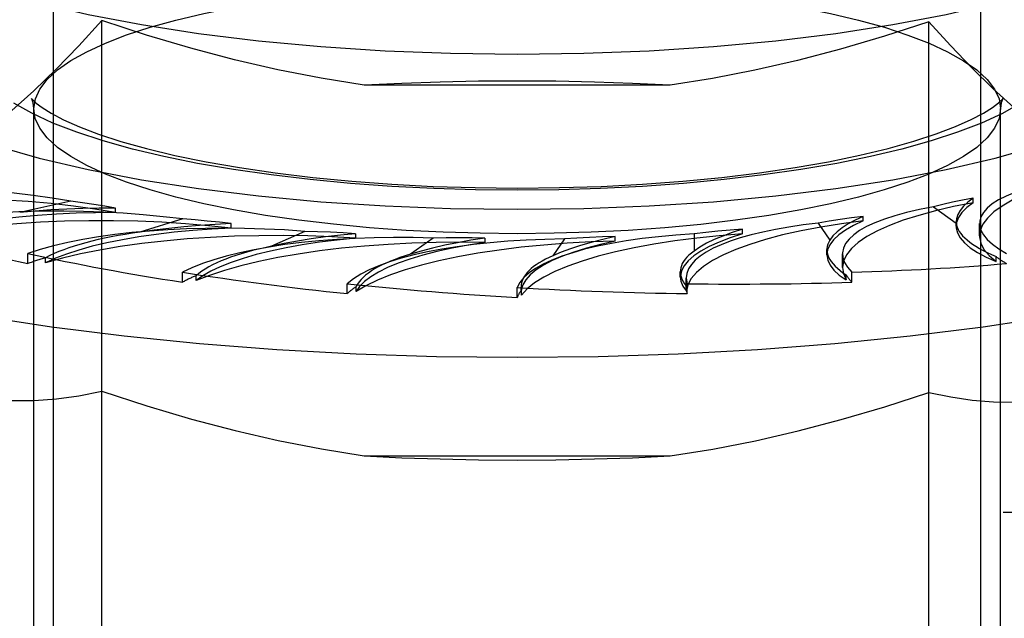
# Model space of a CAD drawing. Header units: inches. Extents: x 0 to 262, y 0 to 169.
# Tile 211 of 256: x 114.663 to 115.3, y 123.037 to 123.424. Entities that reach past the tile are written whole.
import ezdxf

# ---------------------------------------------------------------- set-up
doc = ezdxf.new("R2010")
doc.units = ezdxf.units.IN
doc.header["$LTSCALE"] = 14.384615
doc.header["$MEASUREMENT"] = 0
doc.linetypes.add('HIDDEN', pattern=[0.2, 0.1, -0.1])
doc.layers.add('DEFAULT_2', color=8, linetype='HIDDEN')

msp = doc.modelspace()

# ---------------------------------------------------------------- linework, layer by layer
at = {"layer": 'DEFAULT_2', "color": 8, "linetype": 'HIDDEN'}
for p, q in [((114.68467, 122.5041), (114.68467, 123.61588)), ((115.28467, 122.5041), (115.28467, 123.61588)), ((114.71584, 122.79153), (114.71584, 123.42389)), ((115.25104, 122.79153), (115.25104, 123.42306)), ((112.54717, 123.39811), (116.60067, 123.39811)), ((115.08367, 123.38205), (114.88567, 123.38205)), ((114.67192, 122.91414), (114.67192, 123.36688)), ((115.29742, 122.91414), (115.29742, 123.36688)), ((115.27967, 123.30597), (115.27967, 123.3089)), ((114.69584, 123.30689), (114.66276, 123.2997)), ((114.72476, 123.29962), (114.72476, 123.30254)), ((115.25399, 123.30335), (115.26876, 123.29285)), ((115.20851, 123.29423), (115.20851, 123.29715)), ((114.76825, 123.29545), (114.74049, 123.28689)), ((114.79964, 123.28954), (114.79964, 123.29246)), ((115.1795, 123.29284), (115.187, 123.28184)), ((115.26873, 123.29365), (115.26876, 123.29285)), ((115.26873, 123.29072), (115.26873, 123.29364)), ((115.28381, 123.28448), (115.28381, 123.29258)), ((114.84724, 123.28744), (114.82565, 123.27776)), ((114.88016, 123.28298), (114.88016, 123.28591)), ((115.04816, 123.28111), (115.04816, 123.28404)), ((115.0991, 123.28584), (115.0991, 123.27466)), ((115.13055, 123.28585), (115.13055, 123.28878)), ((114.9304, 123.2831), (114.91563, 123.27259)), ((114.96384, 123.28015), (114.96384, 123.28307)), ((115.01521, 123.28256), (115.00771, 123.27155)), ((114.66804, 123.26659), (114.66804, 123.27303)), ((115.18501, 123.27231), (115.18501, 123.2756)), ((115.19515, 123.26396), (115.19515, 123.27291)), ((115.2945, 123.26786), (115.2945, 123.27107)), ((114.67952, 123.26716), (114.67952, 123.27037)), ((114.76808, 123.25452), (114.76808, 123.26095)), ((114.77687, 123.25554), (114.77687, 123.25876)), ((115.09021, 123.25794), (115.09021, 123.26137)), ((115.19755, 123.25602), (115.19755, 123.25924)), ((115.20125, 123.25452), (115.20125, 123.26095)), ((114.8747, 123.24713), (114.8747, 123.25356)), ((114.88054, 123.24848), (114.88054, 123.25169)), ((114.98721, 123.25136), (114.98737, 123.2494)), ((114.98721, 123.24806), (114.98721, 123.25133)), ((115.09412, 123.25194), (115.09408, 123.25096)), ((115.09409, 123.25726), (115.09463, 123.25356)), ((115.09409, 123.25096), (115.09409, 123.25721)), ((115.09412, 123.24872), (115.09412, 123.25194)), ((115.09463, 123.24713), (115.09463, 123.25356)), ((114.98467, 123.24464), (114.98467, 123.25107)), ((114.98721, 123.24806), (114.98737, 123.24618)), ((114.98737, 123.24618), (114.98737, 123.2494)), ((114.88567, 123.14212), (115.08367, 123.14212)), ((112.42217, 123.10571), (116.56767, 123.10571))]:
    msp.add_line(p, q, dxfattribs=at)
for points in [[(114.54717, 123.51542), (114.54929, 123.50433), (114.55557, 123.49333), (114.56602, 123.48256), (114.58047, 123.47209), (114.59884, 123.46205), (114.6209, 123.45252), (114.64649, 123.44359), (114.67531, 123.43536), (114.70713, 123.4279), (114.7416, 123.42127), (114.77844, 123.41557), (114.81724, 123.41081), (114.85767, 123.40707), (114.89931, 123.40437), (114.94158, 123.40275), (114.98467, 123.40219)], [(114.98467, 123.40219), (115.02775, 123.40275), (115.07002, 123.40437), (115.11166, 123.40707), (115.15209, 123.41081), (115.1909, 123.41557), (115.22773, 123.42127), (115.2622, 123.4279), (115.29403, 123.43536), (115.32285, 123.44359), (115.34843, 123.45252), (115.37049, 123.46205), (115.38886, 123.47209), (115.40331, 123.48256), (115.41376, 123.49333), (115.42004, 123.50433), (115.42217, 123.51542)], [(114.67192, 123.36688), (114.67289, 123.37325), (114.67578, 123.37957), (114.6806, 123.38582), (114.68729, 123.39195), (114.69583, 123.39793), (114.70617, 123.40371), (114.71822, 123.40926), (114.73191, 123.41455), (114.74713, 123.41954), (114.76382, 123.4242), (114.78189, 123.42851), (114.80125, 123.43244), (114.82182, 123.43599), (114.84344, 123.4391), (114.86594, 123.44177), (114.88913, 123.44396), (114.9128, 123.44566), (114.93675, 123.44687), (114.96074, 123.44759), (114.98467, 123.44783)], [(114.98467, 123.44783), (115.00861, 123.44759), (115.03262, 123.44687), (115.05658, 123.44566), (115.08026, 123.44395), (115.10346, 123.44176), (115.12596, 123.43909), (115.14757, 123.43598), (115.16814, 123.43243), (115.18749, 123.4285), (115.20556, 123.42418), (115.22224, 123.41952), (115.23746, 123.41454), (115.25115, 123.40925), (115.2632, 123.4037), (115.27352, 123.39791), (115.28206, 123.39193), (115.28875, 123.3858), (115.29356, 123.37956), (115.29645, 123.37323), (115.29742, 123.36688)], [(114.71584, 123.42389), (114.70094, 123.40759), (114.68627, 123.39246), (114.67187, 123.37851), (114.65761, 123.36568), (114.64341, 123.35392), (114.62929, 123.34325)], [(114.88567, 123.38205), (114.85773, 123.38654), (114.8297, 123.39203), (114.80167, 123.39852), (114.77343, 123.406), (114.7448, 123.41445), (114.71584, 123.42389)], [(115.25104, 123.42306), (115.22225, 123.41375), (115.19389, 123.40543), (115.16602, 123.39811), (115.13845, 123.39178), (115.11097, 123.38642), (115.08367, 123.38205)], [(115.33322, 123.34521), (115.3197, 123.35579), (115.30614, 123.36731), (115.29257, 123.37977), (115.2789, 123.39321), (115.26505, 123.40764), (115.25104, 123.42306)], [(114.54717, 123.41497), (114.54929, 123.40387), (114.55557, 123.39288), (114.56602, 123.3821), (114.58047, 123.37164), (114.59884, 123.36159), (114.6209, 123.35206), (114.64649, 123.34314), (114.67531, 123.3349), (114.70713, 123.32744), (114.7416, 123.32082), (114.77844, 123.31511), (114.81724, 123.31035), (114.85767, 123.30661), (114.89931, 123.30391), (114.94158, 123.30229), (114.98467, 123.30174)], [(114.98467, 123.30174), (115.02775, 123.30229), (115.07002, 123.30391), (115.11166, 123.30661), (115.15209, 123.31035), (115.1909, 123.31511), (115.22773, 123.32082), (115.2622, 123.32744), (115.29403, 123.3349), (115.32285, 123.34314), (115.34843, 123.35206), (115.37049, 123.36159), (115.38886, 123.37164), (115.40331, 123.3821), (115.41376, 123.39288), (115.42004, 123.40387), (115.42217, 123.41497)], [(114.98467, 123.38475), (114.95959, 123.38458), (114.93473, 123.38407), (114.91009, 123.38323), (114.88567, 123.38205)], [(115.08367, 123.38205), (115.05924, 123.38323), (115.0346, 123.38407), (115.00974, 123.38458), (114.98467, 123.38475)], [(114.67077, 123.37268), (114.67065, 123.37293), (114.67039, 123.37342), (114.67117, 123.37251), (114.67339, 123.37046), (114.67731, 123.36751), (114.68321, 123.36384), (114.6912, 123.35965), (114.7014, 123.35512), (114.71378, 123.35041), (114.72828, 123.34568), (114.74482, 123.34105), (114.76321, 123.33662), (114.78335, 123.33247), (114.80503, 123.32867), (114.82809, 123.32529), (114.85234, 123.32235), (114.87759, 123.3199), (114.90365, 123.31797), (114.93032, 123.31658), (114.95738, 123.31574), (114.98467, 123.31545)], [(114.67192, 123.36688), (114.67144, 123.37073), (114.67077, 123.37268)], [(114.98467, 123.31545), (115.01197, 123.31574), (115.03906, 123.31658), (115.06575, 123.31798), (115.09183, 123.31991), (115.11712, 123.32236), (115.14139, 123.32531), (115.16448, 123.3287), (115.18619, 123.33251), (115.20634, 123.33667), (115.22476, 123.34111), (115.2413, 123.34576), (115.25581, 123.3505), (115.26819, 123.35522), (115.27836, 123.35976), (115.28632, 123.36395), (115.29217, 123.36762), (115.29604, 123.37054), (115.29821, 123.37256), (115.29859, 123.37298)], [(115.29859, 123.37298), (115.29895, 123.37343), (115.29867, 123.3729), (115.29788, 123.3707), (115.29742, 123.36688)], [(114.98467, 123.3141), (114.9576, 123.31436), (114.93062, 123.31518), (114.90361, 123.31654), (114.87691, 123.31846), (114.85077, 123.32094), (114.8254, 123.32394), (114.80103, 123.32745), (114.77784, 123.33145), (114.75603, 123.33589), (114.73566, 123.34075), (114.71685, 123.346), (114.69969, 123.35162), (114.68426, 123.35758), (114.67067, 123.36384), (114.65903, 123.37037)], [(114.98467, 123.28593), (114.96072, 123.28617), (114.93671, 123.28689), (114.91275, 123.2881), (114.88907, 123.28981), (114.86588, 123.292), (114.84337, 123.29467), (114.82176, 123.29778), (114.80119, 123.30133), (114.78184, 123.30526), (114.76378, 123.30958), (114.74709, 123.31424), (114.73187, 123.31922), (114.71818, 123.32451), (114.70614, 123.33006), (114.69581, 123.33585), (114.68727, 123.34183), (114.68058, 123.34796), (114.67577, 123.35421), (114.67288, 123.36053), (114.67192, 123.36688)], [(115.31027, 123.37035), (115.29863, 123.36383), (115.28504, 123.35757), (115.26961, 123.35161), (115.25244, 123.34599), (115.23363, 123.34074), (115.21326, 123.33588), (115.19144, 123.33144), (115.16823, 123.32744), (115.14387, 123.32393), (115.11849, 123.32093), (115.09235, 123.31846), (115.06567, 123.31654), (115.03867, 123.31517), (115.01171, 123.31436), (114.98467, 123.3141)], [(115.29742, 123.36688), (115.29645, 123.36051), (115.29355, 123.35419), (115.28874, 123.34794), (115.28204, 123.34181), (115.2735, 123.33583), (115.26317, 123.33005), (115.25112, 123.3245), (115.23743, 123.31921), (115.2222, 123.31422), (115.20551, 123.30957), (115.18744, 123.30525), (115.16809, 123.30132), (115.14751, 123.29777), (115.12589, 123.29466), (115.10339, 123.29199), (115.0802, 123.2898), (115.05653, 123.2881), (115.03258, 123.28689), (115.00859, 123.28617), (114.98467, 123.28593)], [(115.34186, 123.32074), (115.33111, 123.31773), (115.32138, 123.31452), (115.31265, 123.31112), (115.30499, 123.30755), (115.29846, 123.30383), (115.29308, 123.29998), (115.28892, 123.29604), (115.28597, 123.29203), (115.28427, 123.28797), (115.28381, 123.28447)], [(114.72476, 123.29962), (114.71142, 123.30183), (114.69754, 123.30375), (114.68307, 123.30539), (114.66814, 123.30672), (114.65285, 123.30774), (114.6373, 123.30844), (114.62158, 123.30882), (114.60579, 123.30887), (114.59004, 123.3086), (114.57442, 123.30801), (114.55904, 123.30709), (114.54399, 123.30586), (114.52942, 123.30433), (114.5153, 123.3025)], [(115.27966, 123.30889), (115.27289, 123.30761), (115.26636, 123.30626), (115.26006, 123.30484), (115.25399, 123.30335)], [(115.27966, 123.30889), (115.27618, 123.3063), (115.27337, 123.30367), (115.27121, 123.301), (115.26972, 123.2983), (115.2689, 123.29559), (115.26873, 123.29365)], [(114.39961, 123.30712), (114.40474, 123.304), (114.42773, 123.29183), (114.45452, 123.28019), (114.48493, 123.26917), (114.51876, 123.25883), (114.55577, 123.24925), (114.59571, 123.2405), (114.63831, 123.23262), (114.68327, 123.22569), (114.73029, 123.21974), (114.77905, 123.21482), (114.82921, 123.21095), (114.88044, 123.20817), (114.93237, 123.2065), (114.98467, 123.20594)], [(114.72474, 123.30254), (114.71414, 123.3025), (114.70364, 123.30228), (114.6932, 123.3019), (114.68289, 123.30133), (114.67275, 123.3006), (114.66276, 123.2997)], [(114.72474, 123.30254), (114.71777, 123.30375), (114.71063, 123.30487), (114.70333, 123.30592), (114.69584, 123.30689)], [(114.98467, 123.20594), (115.03696, 123.2065), (115.0889, 123.20817), (115.14012, 123.21095), (115.19029, 123.21482), (115.23904, 123.21974), (115.28607, 123.22569), (115.33103, 123.23262), (115.37362, 123.2405), (115.41356, 123.24925), (115.45057, 123.25883), (115.4844, 123.26917), (115.51481, 123.28019), (115.5416, 123.29183), (115.56459, 123.304), (115.56973, 123.30712)], [(115.27967, 123.30597), (115.26706, 123.30349), (115.25533, 123.30077), (115.24445, 123.29781), (115.2345, 123.29464), (115.22557, 123.29127), (115.21771, 123.28772), (115.21096, 123.28403), (115.20536, 123.28021), (115.20096, 123.27628), (115.19778, 123.27228), (115.19584, 123.26823), (115.19515, 123.26396)], [(115.27967, 123.30597), (115.27553, 123.30283), (115.27237, 123.29963), (115.27019, 123.29636), (115.26898, 123.29307), (115.26873, 123.29072)], [(114.72476, 123.29962), (114.71191, 123.29954), (114.69921, 123.29922), (114.68662, 123.29863), (114.67423, 123.2978), (114.66214, 123.29672), (114.65041, 123.29539), (114.63912, 123.29384), (114.62832, 123.29206), (114.61809, 123.29007), (114.60849, 123.28789), (114.59962, 123.28552), (114.59143, 123.28297)], [(115.2085, 123.29715), (115.20098, 123.29619), (115.19363, 123.29515), (115.18648, 123.29404), (115.1795, 123.29284)], [(115.2085, 123.29715), (115.20334, 123.29475), (115.1988, 123.29229), (115.19489, 123.28976), (115.19161, 123.28716), (115.18898, 123.28453), (115.187, 123.28184)], [(114.79964, 123.28954), (114.78503, 123.29112), (114.77007, 123.29239), (114.75472, 123.29335), (114.73912, 123.29399), (114.72338, 123.29431), (114.70759, 123.2943), (114.69186, 123.29397), (114.67628, 123.29331), (114.66095, 123.29234), (114.64597, 123.29105), (114.63143, 123.28945), (114.61743, 123.28757), (114.60411, 123.28541), (114.59143, 123.28297)], [(114.79963, 123.29246), (114.78922, 123.29195), (114.77902, 123.29126), (114.769, 123.29041), (114.75922, 123.2894), (114.74973, 123.28822), (114.74049, 123.28689)], [(114.79963, 123.29246), (114.79196, 123.29334), (114.78417, 123.29413), (114.77627, 123.29483), (114.76825, 123.29545)], [(115.20851, 123.29423), (115.19443, 123.29234), (115.18105, 123.29019), (115.16835, 123.28777), (115.15643, 123.28509), (115.14537, 123.28217), (115.13525, 123.27904), (115.12612, 123.2757), (115.11805, 123.27219), (115.11108, 123.26852), (115.10526, 123.26473), (115.10064, 123.26082), (115.09722, 123.25683), (115.09505, 123.2528), (115.09412, 123.24872)], [(115.20851, 123.29423), (115.20233, 123.29131), (115.19707, 123.2883), (115.19272, 123.28519), (115.18933, 123.28199), (115.1869, 123.27874), (115.18546, 123.27545), (115.18501, 123.27231)], [(115.26873, 123.29072), (115.26877, 123.28975), (115.26956, 123.28645), (115.27134, 123.28317), (115.2741, 123.27994), (115.27783, 123.27677), (115.28249, 123.27369), (115.28804, 123.27072), (115.2945, 123.26786)], [(114.79964, 123.28954), (114.78705, 123.28889), (114.77476, 123.288), (114.76274, 123.28686), (114.75111, 123.28548), (114.73993, 123.28387), (114.72926, 123.28204), (114.71918, 123.28), (114.70974, 123.27777), (114.701, 123.27535), (114.69302, 123.27276), (114.68587, 123.27004), (114.67952, 123.26716)], [(114.88016, 123.28298), (114.8647, 123.28389), (114.84911, 123.28446), (114.83335, 123.28472), (114.81757, 123.28465), (114.80185, 123.28425), (114.78631, 123.28354), (114.77104, 123.2825), (114.75613, 123.28115), (114.74169, 123.2795), (114.7278, 123.27756), (114.71455, 123.27534), (114.70203, 123.27285), (114.69037, 123.27013), (114.67952, 123.26716)], [(114.88014, 123.28591), (114.87024, 123.28493), (114.86065, 123.2838), (114.85136, 123.28251), (114.84241, 123.28107), (114.83384, 123.27949), (114.82565, 123.27776)], [(114.88014, 123.28591), (114.872, 123.28643), (114.8638, 123.28685), (114.85555, 123.28719), (114.84724, 123.28744)], [(114.96383, 123.28307), (114.95546, 123.28321), (114.9471, 123.28327), (114.93875, 123.28323), (114.9304, 123.2831)], [(115.13055, 123.28585), (115.11542, 123.28463), (115.10081, 123.28312), (115.08667, 123.2813), (115.07313, 123.2792), (115.06029, 123.27682), (115.04821, 123.27419), (115.03699, 123.27131), (115.02668, 123.26822), (115.01736, 123.26492), (115.00908, 123.26144), (115.0019, 123.2578), (114.99586, 123.25403), (114.99103, 123.25016), (114.98737, 123.24618)], [(115.04815, 123.28403), (115.04013, 123.28224), (115.03262, 123.28033), (115.02559, 123.27829), (115.01908, 123.27615), (115.01313, 123.2739), (115.00771, 123.27155)], [(115.04815, 123.28403), (115.03981, 123.2838), (115.03154, 123.28348), (115.02335, 123.28306), (115.01521, 123.28256)], [(115.13055, 123.28585), (115.12251, 123.28326), (115.11531, 123.28053), (115.10894, 123.27766), (115.10345, 123.27467), (115.09888, 123.27158), (115.09526, 123.2684), (115.0926, 123.26516), (115.09092, 123.26188), (115.09023, 123.25857), (115.09021, 123.25794)], [(115.13054, 123.28877), (115.12385, 123.28665), (115.11773, 123.28443), (115.11217, 123.28211), (115.10721, 123.2797), (115.10285, 123.27722), (115.0991, 123.27466)], [(115.13054, 123.28877), (115.12249, 123.28817), (115.11456, 123.28748), (115.10677, 123.2867), (115.0991, 123.28584)], [(115.28381, 123.28447), (115.28382, 123.28388), (115.28464, 123.2798), (115.2867, 123.27575), (115.28998, 123.27177), (115.2945, 123.26786)], [(114.88016, 123.28298), (114.86818, 123.28178), (114.85668, 123.28035), (114.84561, 123.27869), (114.83508, 123.27681), (114.82515, 123.27472), (114.81587, 123.27244), (114.80731, 123.26998), (114.79951, 123.26735), (114.79253, 123.26458), (114.78641, 123.26167), (114.78119, 123.25866), (114.77687, 123.25554)], [(114.96384, 123.28015), (114.94801, 123.28034), (114.93228, 123.28021), (114.91659, 123.27975), (114.90109, 123.27897), (114.88588, 123.27788), (114.87105, 123.27647), (114.85671, 123.27477), (114.84293, 123.27277), (114.82982, 123.2705), (114.81744, 123.26796), (114.80588, 123.26517), (114.79522, 123.26216), (114.78556, 123.25896), (114.77687, 123.25554)], [(115.04816, 123.28111), (115.03244, 123.28059), (115.01704, 123.27976), (115.00189, 123.2786), (114.98715, 123.27714), (114.9729, 123.27537), (114.95924, 123.27332), (114.94626, 123.271), (114.93404, 123.26841), (114.92265, 123.26558), (114.91216, 123.26253), (114.90265, 123.25927), (114.89417, 123.25582), (114.88681, 123.25223), (114.88054, 123.24848)], [(114.96384, 123.28015), (114.95286, 123.27842), (114.94249, 123.2765), (114.93271, 123.27436), (114.9236, 123.27204), (114.91522, 123.26953), (114.90761, 123.26687), (114.90083, 123.26406), (114.89492, 123.26113), (114.8899, 123.25808), (114.88582, 123.25494), (114.8827, 123.25175), (114.88054, 123.24848)], [(114.96383, 123.28307), (114.95473, 123.28166), (114.94605, 123.28012), (114.93776, 123.27843), (114.92991, 123.27661), (114.92254, 123.27466), (114.91563, 123.27259)], [(115.04816, 123.28111), (115.0385, 123.27892), (115.02958, 123.27656), (115.02138, 123.27402), (115.01397, 123.27132), (115.0074, 123.26848), (115.00169, 123.26551), (114.9969, 123.26244), (114.99304, 123.25928), (114.99015, 123.25606), (114.98823, 123.25279), (114.98731, 123.2495), (114.98721, 123.24806)], [(115.18501, 123.27231), (115.18556, 123.26883), (115.1871, 123.26555), (115.18963, 123.2623), (115.1931, 123.25913), (115.19755, 123.25602)], [(115.09021, 123.25794), (115.09054, 123.25526), (115.09183, 123.25198), (115.09412, 123.24872)], [(115.19515, 123.26396), (115.19572, 123.26008), (115.19755, 123.25602)], [(114.62929, 123.18092), (114.64354, 123.17893), (114.65782, 123.17795), (114.67211, 123.17802), (114.6865, 123.17907), (114.70109, 123.18104), (114.71584, 123.18397)], [(114.71584, 123.18397), (114.74508, 123.17445), (114.77387, 123.16595), (114.80215, 123.15848), (114.83011, 123.15202), (114.85798, 123.14657), (114.88567, 123.14212)], [(115.08367, 123.14212), (115.11122, 123.14655), (115.13884, 123.15194), (115.16648, 123.15831), (115.19432, 123.16563), (115.22252, 123.17391), (115.25104, 123.18314)], [(115.25104, 123.18314), (115.26518, 123.18026), (115.27911, 123.17824), (115.29279, 123.17707), (115.30633, 123.17679), (115.31982, 123.17743), (115.33322, 123.17896)], [(114.88567, 123.14212), (114.91009, 123.14095), (114.93473, 123.1401), (114.95959, 123.13959), (114.98467, 123.13942)], [(114.98467, 123.13942), (115.00974, 123.13959), (115.0346, 123.1401), (115.05924, 123.14095), (115.08367, 123.14212)]]:
    msp.add_lwpolyline(points, dxfattribs=at)
for centre, major_axis, ratio, start_param, end_param in [((114.61109, 123.2557), (0.19813, -0.0082), 0.303155, 1.141337, 2.181188), ((115.48195, 123.28256), (0.19813, -0.01059), 0.228952, 2.537288, 3.577139), ((114.71589, 123.24115), (0.19812, -0.00973), 0.295767, 1.317842, 2.357693), ((115.3933, 123.26205), (0.19812, -0.01155), 0.238051, 2.364387, 3.404238), ((114.82885, 123.23154), (0.19812, -0.01094), 0.287262, 1.493713, 2.533564), ((115.29223, 123.24583), (0.19812, -0.01216), 0.247786, 2.191191, 3.156582), ((115.43302, 123.28455), (0.16427, -0.00957), 0.238051, -3.10906, -2.560013), ((114.98467, 123.41497), (0.63319, -0.0311), 0.295767, -2.254403, -2.07987), ((114.82528, 123.24137), (0.16427, -0.00807), 0.295767, 2.127581, 2.676628), ((114.94655, 123.22714), (0.19812, -0.0118), 0.277915, 1.66894, 2.708791), ((115.18181, 123.2344), (0.19812, -0.01242), 0.257874, 2.01761, 3.057461), ((114.93358, 123.23661), (0.16427, -0.00907), 0.287262, 2.303451, 2.852499), ((115.06541, 123.22811), (0.19812, -0.0123), 0.268018, 1.843553, 2.883404), ((115.3493, 123.26614), (0.16427, -0.01008), 0.247786, 3.000929, 3.549977), ((114.98467, 123.41497), (0.63318, -0.03497), 0.287262, -2.078532, -1.903999), ((115.04343, 123.23678), (0.16427, -0.00979), 0.277915, 2.478678, 3.027726), ((115.1515, 123.24189), (0.16427, -0.0102), 0.268018, 2.653291, 3.158088), ((115.2545, 123.25178), (0.16427, -0.0103), 0.257874, 2.827348, 3.376395), ((115.48195, 123.2761), (0.19812, -0.01155), 0.238051, -2.797693, -2.704414), ((114.82885, 123.22508), (0.19812, -0.00973), 0.295767, 2.438948, 2.532226), ((114.98467, 123.41497), (0.6332, -0.0369), 0.238051, -1.207858, -1.033325), ((114.98467, 123.41497), (0.63317, -0.03773), 0.277915, -1.903305, -1.728772), ((114.94655, 123.22069), (0.19812, -0.01094), 0.287262, 2.614819, 2.708097), ((115.3933, 123.25559), (0.19812, -0.01216), 0.247786, -2.970889, -2.87761), ((114.98467, 123.41497), (0.63317, -0.03931), 0.268018, -1.728692, -1.554159), ((115.06541, 123.22165), (0.19812, -0.0118), 0.277915, 2.790046, 2.883324), ((114.98467, 123.41497), (0.63319, -0.03887), 0.247786, -1.381054, -1.206521), ((114.98467, 123.41497), (0.63318, -0.03969), 0.257874, -1.554635, -1.380102), ((115.18181, 123.22794), (0.19812, -0.0123), 0.268018, 2.964658, 3.057937), ((115.29223, 123.23937), (0.19812, -0.01242), 0.257874, -3.12546, -3.051192)]:
    msp.add_ellipse(centre, major_axis=major_axis, ratio=ratio, start_param=start_param, end_param=end_param, dxfattribs=at)

doc.saveas('drawing.dxf')
